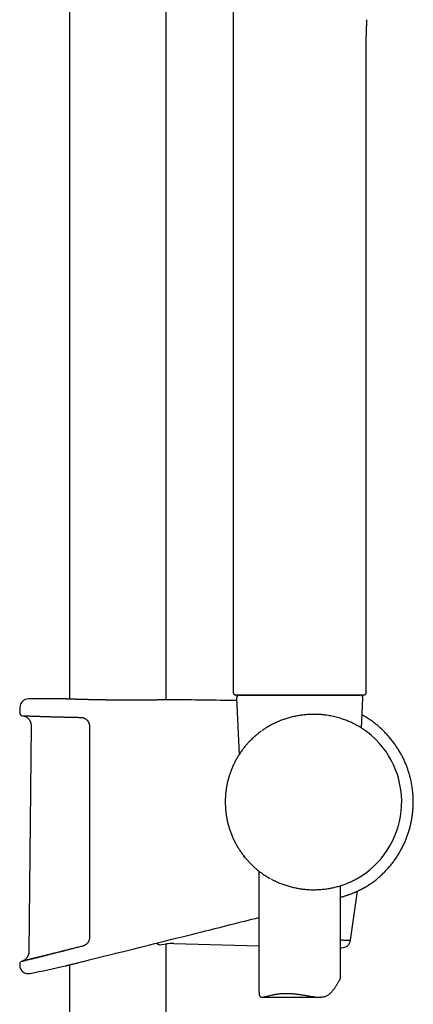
# Model space of a CAD drawing. Header units: millimetres. Extents: x 8 to 641, y 12 to 2274.
# Tile 30 of 32: x 501 to 573, y 1649 to 1830. Entities that reach past the tile are written whole.
import ezdxf

# ---------------------------------------------------------------- set-up
doc = ezdxf.new("R2010")
doc.units = ezdxf.units.MM

msp = doc.modelspace()

# ---------------------------------------------------------------- linework, layer by layer
at = {"color": 7, "linetype": 'Continuous', "lineweight": 30}
for p, q in [((527.76, 1704.82), (527.76, 2230.55)), ((509.96, 2223.44), (509.96, 1704.96)), ((540.11, 1833.83), (540.11, 1706.2)), ((564.61, 1706.2), (564.61, 1824.92)), ((509.11, 1704.99), (509.09, 1704.99)), ((528.64, 1704.84), (528.63, 1704.84)), ((540.62, 1705.7), (540.61, 1705.7)), ((564.11, 1705.7), (540.62, 1705.7)), ((540.74, 1705.18), (541.19, 1694.71)), ((541.24, 1705.7), (548.67, 1705.7)), ((548.67, 1705.7), (563.49, 1705.7)), ((563.75, 1699.61), (563.99, 1705.18)), ((500.85, 1703.43), (500.83, 1702.41)), ((502.91, 1700.08), (502.49, 1658.37)), ((545.24, 1699.02), (545.23, 1699.01)), ((544.86, 1673.25), (544.86, 1650.95)), ((546.91, 1671.9), (546.91, 1671.89)), ((559.86, 1653.48), (559.86, 1670.57)), ((564.82, 1670.53), (564.82, 1670.53)), ((561.73, 1660.5), (563, 1669.56)), ((526.57, 1659.68), (527.81, 1659.82)), ((527.76, 1160.45), (527.76, 1659.82)), ((529.2, 1659.89), (544.86, 1659.5)), ((559.86, 1659.12), (560.11, 1659.12)), ((518.32, 1658.06), (518.39, 1658.07)), ((518.39, 1658.07), (518.48, 1658.1)), ((518.48, 1658.1), (518.94, 1658.21)), ((518.94, 1658.21), (518.98, 1658.22)), ((509.96, 1655.97), (509.96, 1167.56)), ((545.44, 1650.02), (555.97, 1650.02))]:
    msp.add_line(p, q, dxfattribs=at)
at = {"color": 7, "linetype": 'Continuous', "lineweight": 30, "flags": 128}
msp.add_lwpolyline([(500.82, 1656.12), (500.82, 1656.1), (500.82, 1656.07), (500.82, 1656.05), (500.82, 1656.02), (500.82, 1656), (500.82, 1655.97), (500.82, 1655.95), (500.83, 1655.92)], dxfattribs=at)
at = {"color": 7, "linetype": 'Continuous', "lineweight": 30}
for centre, radius, start, end in [((564.11, 1706.2), 0.5, 270, 0), ((502.45, 1703.4), 1.6, 89.9629, 178.8891), ((500.86, -743.62), 2448.62, 89.8075, 89.96285), ((500.86, -743.62), 2448.62, 89.06646, 89.34994), ((541.24, 1705.2), 0.5, 90, 182.4813), ((563.49, 1705.2), 0.5, 357.5187, 90), ((501.33, 1702.4), 0.5, 178.9356, 267.7576), ((554.86, 1686), 16.27, 302.8225, 52.1726), ((542.49, 1676.2), 0.5, 187.2213, 249.6272), ((528.95, 1649.89), 10, 88.5769, 96.5381), ((560.15, 1660.72), 1.6, 268.5769, 352.0395), ((501.32, 1656.13), 0.5, 103.9949, 181.0454), ((502.42, 1655.95), 1.6, 181.0473, 281.7306), ((419.96, 2053.16), 407.28, 281.7282, 282.6567)]:
    msp.add_arc(centre, radius, start, end, dxfattribs=at)
for points, knots in [([(564.61, 1824.92), (564.61, 1824.98), (564.61, 1825.11), (564.61, 1825.27), (564.61, 1825.41), (564.61, 1825.5), (564.61, 1825.6), (564.61, 1825.7), (564.61, 1825.84), (564.62, 1826), (564.62, 1826.2), (564.62, 1826.52), (564.62, 1826.98), (564.63, 1827.49), (564.64, 1827.94), (564.66, 1828.3), (564.67, 1828.66), (564.68, 1828.95), (564.69, 1829.17), (564.69, 1829.34), (564.7, 1829.51), (564.71, 1829.7), (564.72, 1829.93), (564.73, 1830.1), (564.74, 1830.19)], [0, 0, 0, 0, 0.038012, 0.069616, 0.094811, 0.113595, 0.125978, 0.146533, 0.170916, 0.204929, 0.242761, 0.281529, 0.389651, 0.502138, 0.572657, 0.642066, 0.710219, 0.774808, 0.806881, 0.837741, 0.867753, 0.903593, 0.947704, 1, 1, 1, 1]), ([(540.11, 1706.2), (540.12, 1706.16), (540.12, 1706.09), (540.16, 1705.99), (540.2, 1705.92), (540.25, 1705.86), (540.31, 1705.8), (540.39, 1705.75), (540.5, 1705.71), (540.58, 1705.7), (540.62, 1705.7)], [0, 0, 0, 0, 0.143248, 0.273419, 0.385039, 0.475599, 0.575479, 0.699286, 0.843029, 1, 1, 1, 1]), ([(528.63, 1704.84), (528.63, 1704.84), (528.63, 1704.84), (528.62, 1704.84), (528.6, 1704.84), (528.57, 1704.84), (528.53, 1704.84), (528.49, 1704.84), (528.43, 1704.84), (528.36, 1704.84), (528.28, 1704.83), (528.2, 1704.83), (528.1, 1704.83), (527.99, 1704.83), (527.88, 1704.83), (527.75, 1704.82), (527.62, 1704.82), (527.48, 1704.82), (527.33, 1704.82), (527.17, 1704.81), (527, 1704.81), (526.82, 1704.81), (526.64, 1704.8), (526.45, 1704.8), (526.25, 1704.8), (526.04, 1704.79), (525.82, 1704.79), (525.6, 1704.79), (525.37, 1704.79), (525.14, 1704.78), (524.9, 1704.78), (524.65, 1704.78), (524.4, 1704.78), (524.14, 1704.77), (523.87, 1704.77), (523.6, 1704.77), (523.33, 1704.77), (523.05, 1704.77), (522.77, 1704.76), (522.48, 1704.76), (522.19, 1704.76), (521.9, 1704.76), (521.6, 1704.76), (521.3, 1704.76), (521, 1704.76), (520.69, 1704.76), (520.39, 1704.76), (520.08, 1704.76), (519.77, 1704.76), (519.46, 1704.77), (519.14, 1704.77), (518.83, 1704.77), (518.53, 1704.77), (518.22, 1704.78), (517.91, 1704.78), (517.6, 1704.78), (517.29, 1704.79), (516.99, 1704.79), (516.68, 1704.79), (516.38, 1704.8), (516.08, 1704.8), (515.78, 1704.81), (515.48, 1704.81), (515.19, 1704.82), (514.91, 1704.82), (514.62, 1704.83), (514.35, 1704.83), (514.08, 1704.84), (513.81, 1704.85), (513.54, 1704.85), (513.29, 1704.86), (513.03, 1704.86), (512.79, 1704.87), (512.55, 1704.88), (512.31, 1704.88), (512.09, 1704.89), (511.87, 1704.9), (511.65, 1704.9), (511.45, 1704.91), (511.25, 1704.91), (511.06, 1704.92), (510.87, 1704.93), (510.7, 1704.93), (510.53, 1704.94), (510.38, 1704.94), (510.23, 1704.95), (510.09, 1704.95), (509.96, 1704.96), (509.83, 1704.96), (509.72, 1704.96), (509.62, 1704.97), (509.52, 1704.97), (509.44, 1704.97), (509.36, 1704.98), (509.29, 1704.98), (509.24, 1704.98), (509.19, 1704.98), (509.16, 1704.98), (509.13, 1704.99), (509.11, 1704.99), (509.11, 1704.99), (509.11, 1704.99), (509.11, 1704.99)], [0, 0, 0, 0, 0.005375, 0.014642, 0.024465, 0.03462, 0.044731, 0.054757, 0.064938, 0.07508, 0.085201, 0.095321, 0.105453, 0.11561, 0.125806, 0.135949, 0.14608, 0.156249, 0.166436, 0.176621, 0.186781, 0.196896, 0.206991, 0.217096, 0.227256, 0.23745, 0.247654, 0.257842, 0.267987, 0.27807, 0.288152, 0.2983, 0.308425, 0.318544, 0.32867, 0.338816, 0.348996, 0.359185, 0.369306, 0.37943, 0.389555, 0.399683, 0.409813, 0.419945, 0.430086, 0.440175, 0.450289, 0.460457, 0.470651, 0.480841, 0.49099, 0.501072, 0.511092, 0.521136, 0.531221, 0.541339, 0.551487, 0.561657, 0.571844, 0.582041, 0.592241, 0.602435, 0.612617, 0.62278, 0.632919, 0.643028, 0.653103, 0.66317, 0.673264, 0.683415, 0.6936, 0.703794, 0.713966, 0.724092, 0.734162, 0.744254, 0.754402, 0.764582, 0.774777, 0.78497, 0.795138, 0.805267, 0.815354, 0.825514, 0.835648, 0.845771, 0.855899, 0.866043, 0.876219, 0.88643, 0.896562, 0.906697, 0.91685, 0.927015, 0.93718, 0.947336, 0.957479, 0.967606, 0.977709, 0.987868, 0.995948, 1, 1, 1, 1]), ([(501.31, 1701.9), (501.31, 1701.9), (501.31, 1701.9), (501.32, 1701.9), (501.34, 1701.9), (501.37, 1701.9), (501.41, 1701.9), (501.46, 1701.89), (501.51, 1701.89), (501.58, 1701.89), (501.66, 1701.89), (501.75, 1701.88), (501.85, 1701.88), (501.95, 1701.88), (502.07, 1701.87), (502.19, 1701.87), (502.33, 1701.86), (502.47, 1701.86), (502.63, 1701.85), (502.79, 1701.84), (502.96, 1701.84), (503.15, 1701.83), (503.34, 1701.83), (503.53, 1701.82), (503.74, 1701.81), (503.96, 1701.8), (504.18, 1701.8), (504.42, 1701.79), (504.66, 1701.78), (504.91, 1701.77), (505.16, 1701.76), (505.43, 1701.76), (505.7, 1701.75), (505.98, 1701.74), (506.27, 1701.73), (506.56, 1701.72), (506.87, 1701.71), (507.18, 1701.7), (507.49, 1701.69), (507.81, 1701.69), (508.14, 1701.68), (508.47, 1701.67), (508.81, 1701.66), (509.15, 1701.65), (509.5, 1701.64), (509.86, 1701.63), (510.22, 1701.63), (510.58, 1701.62), (510.96, 1701.61), (511.33, 1701.6), (511.7, 1701.6), (511.94, 1701.59), (512.06, 1701.59)], [0, 0, 0, 0, 0.010685, 0.029375, 0.049072, 0.069083, 0.089313, 0.109643, 0.130023, 0.150414, 0.170766, 0.191042, 0.211209, 0.2313, 0.251597, 0.271856, 0.292093, 0.312324, 0.332564, 0.352827, 0.37313, 0.393487, 0.413785, 0.433992, 0.454255, 0.474555, 0.494874, 0.515193, 0.535489, 0.555744, 0.575945, 0.596156, 0.616416, 0.636729, 0.657076, 0.677439, 0.697798, 0.71813, 0.738419, 0.758642, 0.778845, 0.79913, 0.819379, 0.83961, 0.85984, 0.880083, 0.900354, 0.920669, 0.94105, 0.96125, 0.981489, 1, 1, 1, 1]), ([(501.34, 1701.9), (501.37, 1701.89), (501.44, 1701.89), (501.52, 1701.87), (501.59, 1701.85), (501.64, 1701.84), (501.7, 1701.82), (501.76, 1701.8), (501.87, 1701.76), (502.02, 1701.68), (502.18, 1701.57), (502.3, 1701.47), (502.4, 1701.37), (502.51, 1701.25), (502.61, 1701.11), (502.7, 1700.97), (502.77, 1700.82), (502.83, 1700.66), (502.87, 1700.48), (502.91, 1700.28), (502.91, 1700.15), (502.91, 1700.08)], [0, 0, 0, 0, 0.036303, 0.070986, 0.094709, 0.116196, 0.138695, 0.162225, 0.186802, 0.273194, 0.357189, 0.400935, 0.454179, 0.517708, 0.591887, 0.647422, 0.707923, 0.773509, 0.844184, 0.919768, 1, 1, 1, 1]), ([(512.06, 1701.59), (512.09, 1701.59), (512.17, 1701.59), (512.29, 1701.57), (512.41, 1701.55), (512.53, 1701.51), (512.65, 1701.47), (512.76, 1701.42), (512.87, 1701.36), (512.98, 1701.29), (513.08, 1701.21), (513.17, 1701.13), (513.25, 1701.04), (513.33, 1700.94), (513.39, 1700.87), (513.41, 1700.82), (513.42, 1700.81)], [0, 0, 0, 0, 0.0660126, 0.146941, 0.2270392, 0.305805, 0.383975, 0.4620102, 0.5394437, 0.6159191, 0.6911365, 0.7648439, 0.8375736, 0.9101618, 0.9831284, 1, 1, 1, 1]), ([(513.42, 1700.81), (513.43, 1700.79), (513.47, 1700.72), (513.53, 1700.6), (513.59, 1700.45), (513.63, 1700.29), (513.66, 1700.12), (513.66, 1700.01), (513.66, 1699.96)], [0, 0, 0, 0, 0.081639, 0.265356, 0.449311, 0.633288, 0.816943, 1, 1, 1, 1]), ([(564.84, 1698.85), (564.84, 1698.86), (564.84, 1698.86), (564.8, 1698.89), (564.75, 1698.93), (564.67, 1698.98), (564.58, 1699.05), (564.48, 1699.12), (564.37, 1699.2), (564.24, 1699.29), (564.1, 1699.39), (563.95, 1699.49), (563.78, 1699.6), (563.59, 1699.71), (563.39, 1699.83), (563.16, 1699.97), (562.91, 1700.11), (562.64, 1700.25), (562.35, 1700.4), (562.05, 1700.55), (561.73, 1700.7), (561.39, 1700.84), (561.03, 1700.99), (560.64, 1701.14), (560.22, 1701.29), (559.78, 1701.43), (559.33, 1701.56), (558.85, 1701.68), (558.35, 1701.8), (557.84, 1701.9), (557.36, 1701.97), (556.92, 1702.03), (556.52, 1702.07), (556.12, 1702.11), (555.7, 1702.13), (555.28, 1702.15), (554.86, 1702.15), (554.43, 1702.14), (554, 1702.12), (553.57, 1702.09), (553.15, 1702.05), (552.73, 1702), (552.3, 1701.94), (551.87, 1701.86), (551.44, 1701.78), (551.02, 1701.68), (550.6, 1701.57), (550.19, 1701.46), (549.8, 1701.33), (549.41, 1701.2), (549.02, 1701.06), (548.64, 1700.91), (548.26, 1700.75), (547.89, 1700.58), (547.44, 1700.36), (546.92, 1700.09), (546.33, 1699.75), (545.81, 1699.42), (545.5, 1699.2), (545.36, 1699.1)], [0, 0, 0, 0, 0.002967, 0.020032, 0.037097, 0.054309, 0.071522, 0.087255, 0.102987, 0.118816, 0.134645, 0.150746, 0.166848, 0.183033, 0.199218, 0.21761, 0.236002, 0.254501, 0.273, 0.291824, 0.310648, 0.329583, 0.348518, 0.369205, 0.38989, 0.41074, 0.431589, 0.452998, 0.474406, 0.496033, 0.517659, 0.533284, 0.54891, 0.564634, 0.580358, 0.596404, 0.61245, 0.628612, 0.644774, 0.660446, 0.676117, 0.691899, 0.707681, 0.723805, 0.739928, 0.756166, 0.772403, 0.787836, 0.803269, 0.818789, 0.834311, 0.850089, 0.865868, 0.881726, 0.897585, 0.924642, 0.951784, 0.979164, 1, 1, 1, 1]), ([(564.83, 1670.54), (565.06, 1670.69), (565.51, 1670.99), (566.16, 1671.47), (566.79, 1671.98), (567.38, 1672.51), (567.95, 1673.06), (568.49, 1673.64), (569, 1674.22), (569.48, 1674.83), (569.94, 1675.44), (570.36, 1676.07), (570.75, 1676.72), (571.11, 1677.37), (571.45, 1678.03), (571.76, 1678.7), (572.04, 1679.39), (572.29, 1680.09), (572.52, 1680.8), (572.71, 1681.52), (572.88, 1682.25), (573.02, 1682.98), (573.13, 1683.72), (573.2, 1684.46), (573.25, 1685.21), (573.27, 1685.85), (573.26, 1686.38), (573.25, 1686.8), (573.22, 1687.23), (573.19, 1687.66), (573.14, 1688.12), (573.08, 1688.59), (573.01, 1689.08), (572.91, 1689.6), (572.79, 1690.14), (572.65, 1690.71), (572.49, 1691.3), (572.29, 1691.91), (572.06, 1692.54), (571.81, 1693.18), (571.52, 1693.83), (571.19, 1694.49), (570.83, 1695.15), (570.44, 1695.81), (570.02, 1696.44), (569.58, 1697.05), (569.1, 1697.66), (568.58, 1698.27), (568.05, 1698.83), (567.52, 1699.36), (566.99, 1699.84), (566.44, 1700.31), (565.85, 1700.76), (565.23, 1701.2), (564.58, 1701.62), (564.12, 1701.9), (563.87, 1702.04), (563.86, 1702.05)], [0, 0, 0, 0, 0.0214591, 0.0429204, 0.0642038, 0.0853093, 0.1062365, 0.1269849, 0.1475539, 0.1679433, 0.1881533, 0.2081845, 0.2280376, 0.2477128, 0.2672686, 0.2868436, 0.306443, 0.3260663, 0.3457134, 0.3653844, 0.3850801, 0.4048012, 0.4245479, 0.4443202, 0.4641174, 0.4839391, 0.4950504, 0.5061691, 0.5172952, 0.5286831, 0.5407632, 0.5533084, 0.5665286, 0.580424, 0.5949946, 0.610524, 0.6267533, 0.6436824, 0.6613108, 0.6796382, 0.6983184, 0.7176726, 0.7377014, 0.7584056, 0.7778144, 0.7977816, 0.818307, 0.8393899, 0.8610297, 0.8794885, 0.8983338, 0.9175663, 0.9371866, 0.9571949, 0.977591, 0.9983745, 1, 1, 1, 1]), ([(513.66, 1699.96), (513.66, 1699.62), (513.66, 1697.96), (513.66, 1694.96), (513.66, 1690.96), (513.66, 1686.96), (513.66, 1682.96), (513.66, 1678.8), (513.66, 1674.47), (513.66, 1669.98), (513.66, 1665.5), (513.66, 1662.5), (513.66, 1661.01)], [0, 0, 0, 0, 0.025673, 0.128366, 0.231059, 0.333752, 0.436449, 0.539147, 0.654357, 0.769567, 0.884783, 1, 1, 1, 1]), ([(545.23, 1699.01), (545.11, 1698.92), (544.85, 1698.73), (544.46, 1698.42), (544.08, 1698.09), (543.7, 1697.75), (543.35, 1697.4), (543.01, 1697.06), (542.68, 1696.7), (542.33, 1696.28), (541.94, 1695.79), (541.54, 1695.25), (541.29, 1694.86), (541.17, 1694.67)], [0, 0, 0, 0, 0.086844, 0.173693, 0.262033, 0.350379, 0.430122, 0.509965, 0.589824, 0.66959, 0.779685, 0.88988, 1, 1, 1, 1]), ([(541.17, 1694.67), (541.05, 1694.48), (540.82, 1694.1), (540.49, 1693.51), (540.19, 1692.9), (539.91, 1692.28), (539.66, 1691.64), (539.43, 1690.99), (539.23, 1690.32), (539.07, 1689.68), (538.94, 1689.06), (538.84, 1688.47), (538.75, 1687.86), (538.7, 1687.24), (538.66, 1686.62), (538.65, 1686.21), (538.65, 1686)], [0, 0, 0, 0, 0.073603, 0.147269, 0.220936, 0.294538, 0.370278, 0.446088, 0.521898, 0.597638, 0.663196, 0.728843, 0.796434, 0.864024, 0.932012, 1, 1, 1, 1]), ([(538.65, 1686), (538.65, 1685.84), (538.66, 1685.51), (538.68, 1684.95), (538.73, 1684.34), (538.82, 1683.67), (538.93, 1683.01), (539.07, 1682.34), (539.24, 1681.67), (539.43, 1681.01), (539.66, 1680.35), (539.92, 1679.72), (540.19, 1679.09), (540.49, 1678.49), (540.82, 1677.9), (541.17, 1677.32), (541.55, 1676.74), (541.96, 1676.18), (542.39, 1675.64), (542.7, 1675.29), (542.85, 1675.12)], [0, 0, 0, 0, 0.041422, 0.082882, 0.139356, 0.195879, 0.252403, 0.308877, 0.366991, 0.425158, 0.483325, 0.541439, 0.597913, 0.654437, 0.71096, 0.767435, 0.82555, 0.883717, 0.941885, 1, 1, 1, 1]), ([(542.85, 1675.12), (542.98, 1674.98), (543.25, 1674.69), (543.66, 1674.28), (544.1, 1673.88), (544.52, 1673.52), (544.92, 1673.2), (545.3, 1672.91), (545.7, 1672.64), (546.1, 1672.37), (546.5, 1672.13), (546.77, 1671.97), (546.91, 1671.9)], [0, 0, 0, 0, 0.110008, 0.220012, 0.331039, 0.442061, 0.533925, 0.625837, 0.717689, 0.811775, 0.905929, 1, 1, 1, 1]), ([(547.11, 1671.79), (547.19, 1671.75), (547.42, 1671.62), (547.77, 1671.45), (548.16, 1671.27), (548.52, 1671.11), (548.88, 1670.97), (549.25, 1670.83), (549.63, 1670.69), (550.02, 1670.57), (550.41, 1670.45), (550.81, 1670.34), (551.21, 1670.25), (551.62, 1670.16), (552.03, 1670.08), (552.45, 1670.01), (552.87, 1669.95), (553.3, 1669.9), (553.72, 1669.87), (554.17, 1669.84), (554.62, 1669.82), (555.09, 1669.82), (555.55, 1669.83), (556.01, 1669.86), (556.47, 1669.89), (556.93, 1669.94), (557.38, 1670), (557.82, 1670.07), (558.24, 1670.15), (558.65, 1670.24), (559.05, 1670.34), (559.44, 1670.44), (559.82, 1670.55), (560.19, 1670.67), (560.54, 1670.79), (560.86, 1670.91), (561.15, 1671.03), (561.41, 1671.14), (561.66, 1671.24), (561.89, 1671.35), (562.12, 1671.46), (562.33, 1671.56), (562.53, 1671.66), (562.71, 1671.76), (562.87, 1671.84), (563.01, 1671.92), (563.14, 1672), (563.26, 1672.07), (563.37, 1672.13), (563.46, 1672.18), (563.54, 1672.23), (563.6, 1672.27), (563.65, 1672.3), (563.67, 1672.32), (563.69, 1672.32)], [0, 0, 0, 0, 0.013407, 0.037643, 0.055423, 0.073204, 0.09107, 0.108936, 0.127088, 0.14524, 0.163499, 0.181758, 0.200124, 0.21849, 0.236982, 0.255474, 0.274373, 0.293272, 0.312317, 0.331361, 0.352338, 0.373314, 0.394486, 0.415659, 0.437438, 0.459218, 0.481197, 0.503177, 0.524595, 0.546014, 0.567599, 0.589185, 0.611272, 0.633359, 0.655611, 0.677863, 0.696425, 0.714988, 0.733646, 0.752304, 0.771269, 0.790234, 0.809312, 0.828389, 0.845297, 0.862204, 0.879206, 0.896208, 0.913529, 0.930849, 0.948291, 0.965732, 0.982975, 1, 1, 1, 1]), ([(559.86, 1668.43), (559.89, 1668.43), (560, 1668.46), (560.2, 1668.52), (560.45, 1668.59), (560.69, 1668.67), (560.93, 1668.75), (561.18, 1668.83), (561.42, 1668.91), (561.66, 1669), (561.88, 1669.09), (562.1, 1669.18), (562.32, 1669.26), (562.52, 1669.35), (562.72, 1669.44), (562.91, 1669.52), (563.09, 1669.61), (563.27, 1669.69), (563.43, 1669.77), (563.59, 1669.85), (563.73, 1669.92), (563.87, 1669.99), (564, 1670.06), (564.11, 1670.12), (564.22, 1670.18), (564.32, 1670.24), (564.41, 1670.29), (564.49, 1670.34), (564.56, 1670.38), (564.63, 1670.41), (564.68, 1670.44), (564.73, 1670.47), (564.76, 1670.49), (564.78, 1670.5), (564.79, 1670.51)], [0, 0, 0, 0, 0.008063, 0.042476, 0.071899, 0.102832, 0.135806, 0.169044, 0.20248, 0.236032, 0.269614, 0.303111, 0.33647, 0.369591, 0.403, 0.436305, 0.469488, 0.502536, 0.535436, 0.568179, 0.600467, 0.632638, 0.664641, 0.696431, 0.727967, 0.759205, 0.790102, 0.820613, 0.850655, 0.880349, 0.910706, 0.940853, 0.970842, 1, 1, 1, 1]), ([(564.79, 1670.51), (564.79, 1670.51), (564.8, 1670.52), (564.81, 1670.52), (564.82, 1670.53), (564.82, 1670.53)], [0, 0, 0, 0, 0.0712708, 0.5355242, 1, 1, 1, 1]), ([(564.8, 1670.52), (564.81, 1670.52), (564.83, 1670.53), (564.83, 1670.54), (564.83, 1670.54)], [0, 0, 0, 0, 0.368007, 1, 1, 1, 1]), ([(518.98, 1658.22), (524.11, 1659.5), (532.73, 1661.66), (541.36, 1663.82), (544.86, 1664.7)], [0, 0, 0, 0, 0.5936107, 1, 1, 1, 1]), ([(513.66, 1661.01), (513.66, 1660.92), (513.65, 1660.75), (513.59, 1660.51), (513.52, 1660.33), (513.47, 1660.25), (513.46, 1660.23)], [0, 0, 0, 0, 0.311546, 0.623136, 0.939807, 1, 1, 1, 1]), ([(512.42, 1659.42), (512.3, 1659.39), (512.05, 1659.33), (511.68, 1659.24), (511.3, 1659.14), (510.92, 1659.05), (510.55, 1658.95), (510.27, 1658.88), (510.11, 1658.84), (510.07, 1658.83)], [0, 0, 0, 0, 0.14887, 0.309333, 0.469066, 0.628382, 0.787619, 0.946758, 1, 1, 1, 1]), ([(513.46, 1660.23), (513.45, 1660.21), (513.42, 1660.15), (513.36, 1660.06), (513.29, 1659.96), (513.2, 1659.87), (513.12, 1659.79), (513.02, 1659.71), (512.92, 1659.64), (512.81, 1659.57), (512.7, 1659.52), (512.59, 1659.47), (512.49, 1659.44), (512.44, 1659.43), (512.42, 1659.42)], [0, 0, 0, 0, 0.0517011, 0.1399841, 0.2279196, 0.3156413, 0.4048174, 0.4955765, 0.5875999, 0.6805231, 0.7739204, 0.8674625, 0.9617559, 1, 1, 1, 1]), ([(526.57, 1659.68), (526.53, 1659.68), (526.47, 1659.68), (526.36, 1659.71), (526.26, 1659.77), (526.17, 1659.84), (526.09, 1659.92), (526.05, 1659.97), (526.04, 1659.99)], [0, 0, 0, 0, 0.195486, 0.391697, 0.587179, 0.758399, 0.93012, 1, 1, 1, 1]), ([(559.86, 1660.58), (559.96, 1660.57), (560.17, 1660.56), (560.44, 1660.55), (560.68, 1660.54), (560.91, 1660.53), (561.1, 1660.52), (561.28, 1660.52), (561.42, 1660.51), (561.54, 1660.5), (561.63, 1660.5), (561.7, 1660.5), (561.73, 1660.5), (561.73, 1660.5), (561.73, 1660.5)], [0, 0, 0, 0, 0.0850639, 0.1717603, 0.2556929, 0.3396904, 0.4236229, 0.5100095, 0.596467, 0.6828535, 0.7665132, 0.8502375, 0.9338971, 1, 1, 1, 1]), ([(501.22, 1656.62), (501.23, 1656.62), (501.25, 1656.63), (501.41, 1656.67), (501.65, 1656.73), (502, 1656.82), (502.45, 1656.93), (502.98, 1657.06), (503.61, 1657.22), (504.32, 1657.39), (505.11, 1657.59), (505.97, 1657.81), (506.91, 1658.04), (507.91, 1658.29), (508.62, 1658.47), (508.97, 1658.56)], [0, 0, 0, 0, 0.076022, 0.153202, 0.230552, 0.307317, 0.383951, 0.460911, 0.538374, 0.615312, 0.69197, 0.768786, 0.846165, 0.92331, 1, 1, 1, 1]), ([(502.49, 1658.37), (502.49, 1658.3), (502.49, 1658.18), (502.46, 1658), (502.42, 1657.85), (502.37, 1657.72), (502.32, 1657.6), (502.27, 1657.51), (502.23, 1657.43), (502.18, 1657.34), (502.11, 1657.25), (502, 1657.12), (501.88, 1657), (501.74, 1656.89), (501.6, 1656.79), (501.43, 1656.7), (501.3, 1656.65), (501.24, 1656.62)], [0, 0, 0, 0, 0.085313, 0.162543, 0.231914, 0.293561, 0.347556, 0.393946, 0.432801, 0.46671, 0.522638, 0.592595, 0.676024, 0.747047, 0.824901, 0.909289, 1, 1, 1, 1]), ([(502.98, 1657.06), (502.96, 1657.06), (502.88, 1657.04), (502.75, 1657), (502.58, 1656.96), (502.43, 1656.92), (502.28, 1656.89), (502.14, 1656.85), (502.01, 1656.82), (501.89, 1656.79), (501.78, 1656.76), (501.7, 1656.74), (501.66, 1656.73), (501.65, 1656.73)], [0, 0, 0, 0, 0.033154, 0.137299, 0.240854, 0.343671, 0.446814, 0.550468, 0.653906, 0.75722, 0.860501, 0.963831, 1, 1, 1, 1]), ([(503.61, 1657.22), (503.57, 1657.21), (503.46, 1657.18), (503.3, 1657.14), (503.12, 1657.1), (503.02, 1657.07), (502.98, 1657.06)], [0, 0, 0, 0, 0.1623499, 0.4745013, 0.7869644, 1, 1, 1, 1]), ([(504.32, 1657.39), (504.26, 1657.38), (504.13, 1657.35), (503.92, 1657.3), (503.74, 1657.25), (503.64, 1657.23), (503.61, 1657.22)], [0, 0, 0, 0, 0.224749, 0.539383, 0.850604, 1, 1, 1, 1]), ([(506.91, 1658.04), (506.88, 1658.03), (506.75, 1658), (506.53, 1657.95), (506.23, 1657.87), (505.95, 1657.8), (505.67, 1657.73), (505.39, 1657.66), (505.13, 1657.6), (504.87, 1657.53), (504.62, 1657.47), (504.44, 1657.42), (504.34, 1657.4), (504.32, 1657.39)], [0, 0, 0, 0, 0.026799, 0.13237, 0.237582, 0.342364, 0.447465, 0.552271, 0.656871, 0.761355, 0.865809, 0.970313, 1, 1, 1, 1]), ([(507.91, 1658.29), (507.86, 1658.28), (507.71, 1658.24), (507.45, 1658.18), (507.16, 1658.11), (506.98, 1658.06), (506.91, 1658.04)], [0, 0, 0, 0, 0.128611, 0.446174, 0.76346, 1, 1, 1, 1]), ([(508.96, 1658.56), (508.9, 1658.54), (508.72, 1658.5), (508.44, 1658.42), (508.15, 1658.35), (507.97, 1658.31), (507.91, 1658.29)], [0, 0, 0, 0, 0.172182, 0.49117, 0.810066, 1, 1, 1, 1]), ([(510.07, 1658.83), (509.99, 1658.81), (509.78, 1658.76), (509.47, 1658.68), (509.18, 1658.61), (509.01, 1658.57), (508.96, 1658.56)], [0, 0, 0, 0, 0.21308, 0.533125, 0.852836, 1, 1, 1, 1]), ([(509.2, 1655.78), (509.2, 1655.78), (509.2, 1655.78), (509.23, 1655.79), (509.3, 1655.8), (509.39, 1655.82), (509.51, 1655.85), (509.65, 1655.89), (509.83, 1655.93), (510.03, 1655.98), (510.26, 1656.04), (510.52, 1656.11), (510.8, 1656.18), (511.1, 1656.25), (511.42, 1656.33), (511.78, 1656.42), (512.15, 1656.51), (512.55, 1656.61), (512.96, 1656.72), (513.39, 1656.82), (513.84, 1656.94), (514.32, 1657.05), (514.8, 1657.18), (515.3, 1657.3), (515.8, 1657.42), (516.29, 1657.55), (516.8, 1657.68), (517.32, 1657.81), (517.83, 1657.93), (518.17, 1658.02), (518.32, 1658.06)], [0, 0, 0, 0, 0.021465, 0.058086, 0.094738, 0.131359, 0.166646, 0.20196, 0.237247, 0.273538, 0.309858, 0.346149, 0.381831, 0.41754, 0.453222, 0.489891, 0.526588, 0.563258, 0.599842, 0.636453, 0.673037, 0.710625, 0.748242, 0.78583, 0.821823, 0.85784, 0.893832, 0.930738, 0.96767, 1, 1, 1, 1]), ([(501.25, 1656.63), (501.25, 1656.63), (501.24, 1656.63), (501.22, 1656.62), (501.2, 1656.62), (501.2, 1656.62), (501.2, 1656.62)], [0, 0, 0, 0, 0.04912, 0.361695, 0.673764, 1, 1, 1, 1]), ([(501.4, 1656.67), (501.39, 1656.66), (501.36, 1656.66), (501.32, 1656.65), (501.28, 1656.64), (501.26, 1656.63), (501.25, 1656.63)], [0, 0, 0, 0, 0.124763, 0.432327, 0.740288, 1, 1, 1, 1]), ([(501.65, 1656.73), (501.63, 1656.72), (501.58, 1656.71), (501.51, 1656.69), (501.45, 1656.68), (501.41, 1656.67), (501.4, 1656.67)], [0, 0, 0, 0, 0.200719, 0.509923, 0.817914, 1, 1, 1, 1]), ([(549.87, 1650.72), (549.97, 1650.71), (550.16, 1650.71), (550.44, 1650.7), (550.73, 1650.69), (551.03, 1650.67), (551.33, 1650.64), (551.63, 1650.61), (551.94, 1650.57), (552.24, 1650.53), (552.54, 1650.48), (552.83, 1650.43), (553.13, 1650.39), (553.42, 1650.34), (553.72, 1650.28), (554.01, 1650.23), (554.31, 1650.19), (554.64, 1650.13), (555.02, 1650.08), (555.43, 1650.04), (555.76, 1650.02), (556.03, 1650.02), (556.26, 1650.02), (556.51, 1650.05), (556.79, 1650.09), (557.05, 1650.16), (557.3, 1650.26), (557.54, 1650.39), (557.75, 1650.53), (557.96, 1650.7), (558.16, 1650.89), (558.35, 1651.1), (558.54, 1651.34), (558.72, 1651.58), (558.88, 1651.82), (559.03, 1652.07), (559.18, 1652.31), (559.31, 1652.54), (559.44, 1652.75), (559.56, 1652.94), (559.66, 1653.11), (559.75, 1653.25), (559.81, 1653.35), (559.85, 1653.43), (559.87, 1653.47), (559.86, 1653.48), (559.86, 1653.48)], [0, 0, 0, 0, 0.0195026, 0.0390052, 0.0586644, 0.0783237, 0.0984599, 0.1185962, 0.1388876, 0.1591792, 0.1786768, 0.1981745, 0.217794, 0.2374135, 0.2574007, 0.2773877, 0.2975046, 0.3176211, 0.3466657, 0.3758377, 0.4054746, 0.4204007, 0.4353261, 0.4572428, 0.4792883, 0.5017929, 0.5244836, 0.5464064, 0.5684778, 0.5909131, 0.613436, 0.6395044, 0.6655768, 0.6918267, 0.7180774, 0.7446639, 0.7712476, 0.7980839, 0.8249111, 0.8528743, 0.8810567, 0.9099439, 0.9390771, 0.9670392, 0.9951951, 1, 1, 1, 1]), ([(544.87, 1650.95), (544.87, 1650.9), (544.87, 1650.77), (544.88, 1650.6), (544.92, 1650.42), (544.97, 1650.27), (545.04, 1650.16), (545.13, 1650.08), (545.24, 1650.03), (545.38, 1650.02), (545.52, 1650.02), (545.65, 1650.03), (545.77, 1650.06), (545.91, 1650.08), (546.1, 1650.13), (546.36, 1650.2), (546.7, 1650.29), (547.09, 1650.39), (547.43, 1650.46), (547.73, 1650.52), (547.96, 1650.56), (548.19, 1650.6), (548.47, 1650.63), (548.78, 1650.67), (549.13, 1650.69), (549.5, 1650.71), (549.75, 1650.71), (549.87, 1650.72)], [0, 0, 0, 0, 0.03003, 0.070248, 0.110677, 0.151993, 0.193738, 0.233983, 0.274602, 0.316226, 0.358131, 0.386504, 0.414879, 0.443472, 0.472067, 0.530379, 0.58902, 0.648862, 0.709033, 0.739654, 0.770275, 0.801093, 0.831911, 0.873572, 0.915371, 0.957609, 1, 1, 1, 1])]:
    msp.add_open_spline(points, degree=3, knots=knots, dxfattribs=at)

doc.saveas('drawing.dxf')
